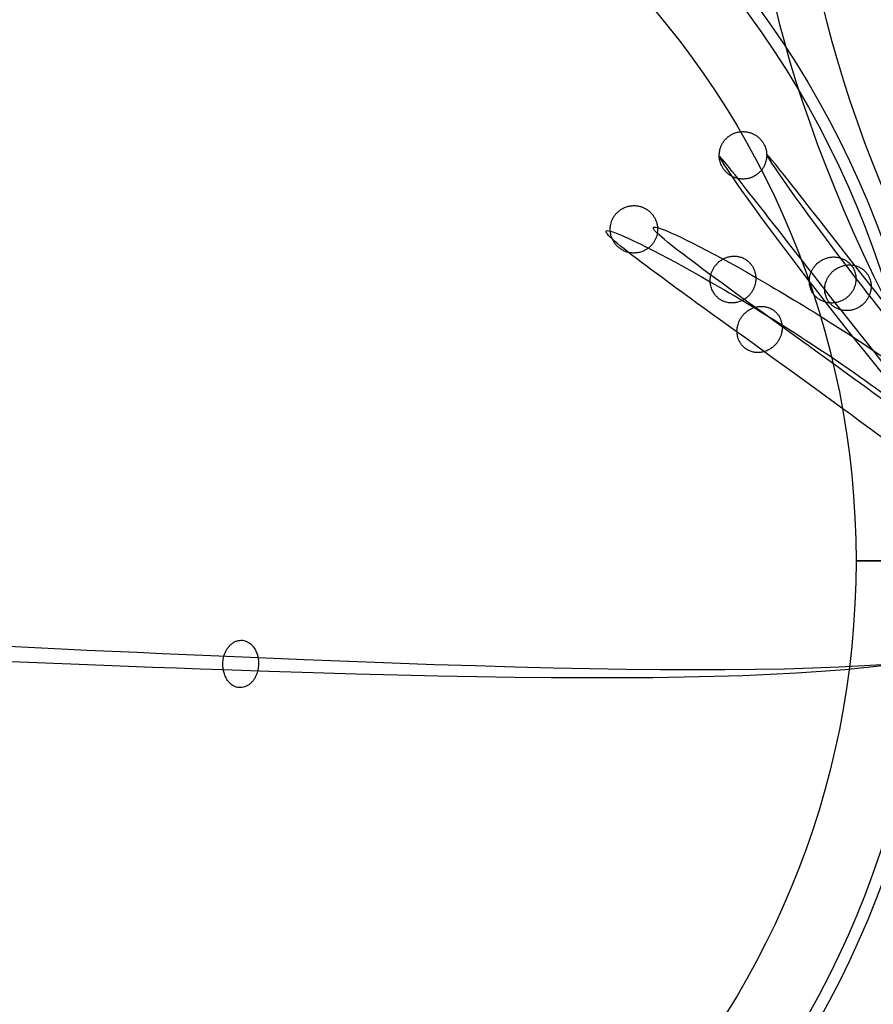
# Model space of a CAD drawing. Header units: millimetres. Extents: x -645 to 645, y -195 to 195.
# Tile 76 of 87: x 451 to 487, y -19 to 23. Entities that reach past the tile are written whole.
import ezdxf

# ---------------------------------------------------------------- set-up
doc = ezdxf.new("R2010")
doc.units = ezdxf.units.MM
doc.header["$MEASUREMENT"] = 0
doc.layers.add('Predefinito', color=7, linetype='Continuous', true_color=0x000000)

# ---------------------------------------------------------------- blocks, each defined once
blk = doc.blocks.new('062000094731')
at = {"layer": 'Predefinito'}
for centre, radius in [((450, 0, 2), 195), ((450, 0, 4), 193), ((450, 0), 193), ((450, 0, 4), 51), ((450, 0), 51), ((450, 0, 2), 51)]:
    blk.add_arc(centre, radius, 270, 90, dxfattribs=at)
blk = doc.blocks.new('155000384064')
at = {"layer": 'Predefinito'}
for centre, radius, start, end in [((0, 0, -3), 64, 0.89528, 179.10472), ((0, 0, -2), 64, 0.89528, 179.10472), ((0, 0, -2.5), 64, 0.89528, 179.10472), ((0, 0, -7), 60, 0.95497, 179.04503), ((0, 0, -7), 60, 90, 179.04503), ((0, 0, -2), 52, 51.6842, 178.8981), ((0, 0, -4.498), 52, 51.6842, 178.8981), ((0, 0, -3.249), 52, 51.6842, 178.8981), ((0, 0, -7), 39.5, 1.4507, 178.5493), ((0, 0, -4.498), 39.5, 1.4507, 178.5493), ((0, 0, -5.749), 39.5, 1.4507, 178.5493)]:
    blk.add_arc(centre, radius, start, end, dxfattribs=at)
blk = doc.blocks.new('155000385064')
at = {"layer": 'Predefinito'}
blk.add_line((0, 36, 3), (0, 36, -5), dxfattribs=at)
for centre, radius, start, end in [((0, 0, 3), 64, 0.89528, 179.10472), ((0, 0, 2), 64, 0.89528, 179.10472), ((0, 0, 2.5), 64, 0.89528, 179.10472), ((0, 0, 6), 61, 0.93932, 179.06068), ((0, 0, 6), 61, 0.93932, 179.06068), ((0, 0, 3), 54, 1.0611, 178.9389), ((0, 0, 2), 54, 1.0611, 178.9389), ((0, 0, 2.5), 54, 1.0611, 178.9389), ((0, 0, -2), 49, 1.1694, 178.8306), ((0, 0, 3), 49, 1.1694, 178.8306), ((0, 0, 0.5), 49, 1.1694, 178.8306), ((0, 0, -2), 39, 1.4693, 178.5307), ((0, 0, -8), 39, 1.4693, 178.5307), ((0, 0, 6), 39, 1.4693, 178.5307), ((0, 0, -5), 39, 1.4693, 178.5307), ((0, 0, -5), 36, 1.5918, 178.4082), ((0, 0, 3), 36, 1.5918, 178.4082), ((0, 0, -1), 36, 1.5918, 178.4082)]:
    blk.add_arc(centre, radius, start, end, dxfattribs=at)
at = {"layer": 'Predefinito', "extrusion": (1, 0, 0)}
for centre, start, end in [((39, -5), 180, 270), ((39, 3), 90, 180)]:
    blk.add_arc(centre, 3, start, end, dxfattribs=at)
blk = doc.blocks.new('Filo 3-oa4')
at = {"layer": 'Predefinito'}
for points in [[(488.9, 34.126, -595), (488.9, 34.126, -594.373), (488.83, 34.141, -593.342), (488.591, 34.173, -590.369), (488.42, 34.191, -588.449), (487.799, 34.21, -581.541), (487.241, 34.178, -575.407), (485.504, 33.635, -553.743), (484.264, 32.678, -534.954), (483.263, 25.462, -475.514), (486.375, 14.716, -432.341), (496.597, -1.198, -384.074), (501.083, -6.586, -370.607), (506.574, -12.633, -351.58), (508.198, -14.31, -345.433), (510.568, -16.649, -332.961), (511.313, -17.312, -326.635), (511.505, -17.272, -308.258), (509.568, -15.181, -295.538), (503.837, -8.901, -269.786), (500.04, -4.708, -256.755), (492.736, 3.875, -231.929), (489.237, 8.266, -220.164), (484.037, 14.884, -196.86), (482.336, 17.11, -185.323), (482.132, 17.153, -161.351), (483.571, 15.048, -148.896), (488.418, 8.751, -123.918), (491.825, 4.561, -111.397), (499.536, -3.778, -87.19), (503.861, -7.934, -75.5), (510.728, -14.133, -52.049), (513.271, -16.178, -40.282), (513.841, -16.09, -15.93), (511.984, -14.066, -3.442), (505.774, -8.156, 21.354), (501.42, -4.268, 33.665), (491.862, 3.388, 57.237), (486.654, 7.143, 68.444), (479.112, 12.587, 90.527), (476.779, 14.274, 101.385), (478.128, 13.915, 119.206), (479.715, 13.13, 125.964), (483.834, 10.764, 139.98), (486.365, 9.186, 147.236), (491.093, 5.772, 162.369), (493.291, 3.936, 170.246), (495.367, 1.397, 182.632), (495.855, 0.586, 186.856), (496.262, -0.894, 195.509), (496.181, -1.576, 199.938), (493.458, -4.916, 227.515), (481.779, -4.981, 253.196), (439.813, -3.215, 301.089), (409.516, -1.381, 323.306), (364.056, -0.144, 341.783), (357.974, -0.011, 344.042), (345.493, 0.234, 348.299), (339.096, 0.342, 350.3), (319.574, 0.625, 355.94), (306.118, 0.76, 359.219), (265.547, 1.038, 367.796), (238.228, 1.054, 371.835), (189.028, 0.933, 377.524), (167.147, 0.795, 379.175), (142.895, 0.612, 380.584), (136.24, 0.555, 380.876), (128.96, 0.492, 381.138), (126.984, 0.475, 381.196), (124.026, 0.451, 381.269), (123.049, 0.444, 381.283), (122.6, 0.444, 381.283)], [(486.9, 34.126, -595), (486.9, 34.126, -594.537), (486.836, 34.14, -593.488), (486.599, 34.172, -590.544), (486.428, 34.19, -588.627), (485.808, 34.209, -581.722), (485.248, 34.176, -575.579), (483.509, 33.632, -553.879), (482.266, 32.675, -535.051), (481.261, 25.436, -475.423), (484.37, 14.674, -432.17), (494.659, -1.344, -383.587), (499.168, -6.755, -370.056), (504.64, -12.781, -351.095), (506.248, -14.442, -344.998), (508.586, -16.751, -332.692), (509.316, -17.399, -326.485), (509.505, -17.359, -308.463), (507.597, -15.3, -295.864), (501.899, -9.056, -270.263), (498.113, -4.875, -257.263), (490.809, 3.707, -232.439), (487.299, 8.112, -220.643), (482.063, 14.774, -197.179), (480.339, 17.032, -185.507), (480.132, 17.075, -161.204), (481.589, 14.944, -148.632), (486.47, 8.604, -123.481), (489.894, 4.393, -110.9), (497.637, -3.981, -86.594), (501.96, -8.132, -74.907), (508.782, -14.291, -51.609), (511.28, -16.298, -40.004), (511.84, -16.212, -16.108), (510.014, -14.221, -3.775), (503.86, -8.363, 20.801), (499.533, -4.499, 33.041), (490.018, 3.123, 56.507), (484.799, 6.887, 67.73), (477.173, 12.391, 90.057), (474.764, 14.132, 101.18), (476.155, 13.762, 119.559), (477.778, 12.957, 126.438), (481.933, 10.572, 140.573), (484.465, 8.991, 147.832), (489.169, 5.595, 162.885), (491.34, 3.779, 170.678), (493.384, 1.279, 182.871), (493.863, 0.483, 187.02), (494.262, -0.968, 195.503), (494.181, -1.612, 199.839), (491.525, -5.063, 226.785), (480.076, -5.326, 252.144), (438.587, -3.88, 299.611), (408.556, -2.173, 321.715), (363.399, -1.038, 340.118), (357.348, -0.896, 342.36), (344.929, -0.652, 346.597), (338.56, -0.545, 348.589), (319.116, -0.263, 354.207), (305.704, -0.129, 357.475), (265.246, 0.148, 366.029), (237.981, 0.165, 370.06), (188.868, 0.044, 375.739), (167.021, -0.093, 377.387), (142.813, -0.276, 378.794), (136.17, -0.333, 379.086), (128.91, -0.396, 379.347), (126.94, -0.413, 379.405), (123.997, -0.437, 379.477), (123.019, -0.444, 379.491), (122.6, -0.444, 379.491)]]:
    blk.add_open_spline(points, degree=3, knots=[0, 0, 0, 0, 12.564735, 12.564735, 25.12947, 25.12947, 50.25894, 50.25894, 100.517879, 100.517879, 202.932417, 202.932417, 256.276433, 256.276433, 282.948441, 282.948441, 309.620448, 309.620448, 356.277866, 356.277866, 402.935283, 402.935283, 450.521416, 450.521416, 498.10755, 498.10755, 544.810747, 544.810747, 591.513945, 591.513945, 638.962619, 638.962619, 686.411293, 686.411293, 732.638643, 732.638643, 778.865994, 778.865994, 826.083379, 826.083379, 873.300765, 873.300765, 900.835867, 900.835867, 928.37097, 928.37097, 955.906073, 955.906073, 969.673624, 969.673624, 983.441176, 983.441176, 1053.285222, 1053.285222, 1123.129268, 1123.129268, 1133.507988, 1133.507988, 1143.886708, 1143.886708, 1164.644149, 1164.644149, 1206.159031, 1206.159031, 1247.673912, 1247.673912, 1268.431353, 1268.431353, 1278.810074, 1278.810074, 1289.188794, 1289.188794, 1289.188794, 1289.188794], dxfattribs=at)
for points in [[(480.234, 17.054, -173.242), (480.313, 15.055, -173.237), (482.311, 15.133, -173.221), (482.233, 17.132, -173.225), (482.155, 19.13, -173.229), (480.156, 19.052, -173.246), (480.234, 17.054, -173.242)], [(475.642, 13.899, 112.789), (475.788, 11.905, 112.738), (477.777, 12.053, 112.59), (477.631, 14.047, 112.642), (477.486, 16.041, 112.693), (475.497, 15.893, 112.84), (475.642, 13.899, 112.789)], [(479.855, 11.764, 133.505), (479.943, 9.799, 133.148), (481.862, 9.981, 132.614), (481.774, 11.947, 132.972), (481.687, 13.913, 133.329), (479.768, 13.73, 133.863), (479.855, 11.764, 133.505)], [(484.03, 11.774, -136.057), (484.065, 9.837, -136.552), (486.03, 9.962, -136.902), (485.995, 11.899, -136.407), (485.96, 13.837, -135.912), (483.995, 13.712, -135.562), (484.03, 11.774, -136.057)], [(484.681, 11.443, -208.911), (484.699, 9.52, -208.361), (486.654, 9.652, -207.962), (486.637, 11.575, -208.512), (486.619, 13.498, -209.062), (484.663, 13.366, -209.461), (484.681, 11.443, -208.911)], [(480.986, 9.639, 78.894), (481.06, 7.705, 79.396), (482.957, 7.93, 79.988), (482.883, 9.865, 79.486), (482.809, 11.8, 78.984), (480.913, 11.574, 78.392), (480.986, 9.639, 78.894)], [(459.332, -4.603, 275.878), (459.68, -6.538, 276.247), (461.144, -6.032, 277.512), (460.796, -4.098, 277.142), (460.448, -2.164, 276.773), (458.984, -2.669, 275.508), (459.332, -4.603, 275.878)]]:
    blk.add_rational_spline(points, [1, 0.333333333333, 0.333333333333, 1, 0.333333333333, 0.333333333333, 1], degree=3, knots=[0, 0, 0, 0, 6.102324, 6.102324, 6.102324, 12.204648, 12.204648, 12.204648, 12.204648], dxfattribs=at)
blk = doc.blocks.new('Assem1')
at = {"layer": 'Predefinito', "extrusion": (-5.55112e-17, 0, -1), "rotation": 180}
blk.add_blockref('062000094731', (0, 0, 600), dxfattribs=at)
at = {"layer": 'Predefinito', "extrusion": (-3.42477e-17, 5.12772e-17, -1), "rotation": 90}
blk.add_blockref('155000384064', (-450, 0, 602), dxfattribs=at)
at = {"layer": 'Predefinito', "extrusion": (-9.47324e-17, 3.92834e-17, -1), "rotation": 90.00000000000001}
blk.add_blockref('155000385064', (-450, 0, 601), dxfattribs=at)
at = {"layer": 'Predefinito'}
blk.add_blockref('Filo 3-oa4', (0, 0), dxfattribs=at)

msp = doc.modelspace()

# ---------------------------------------------------------------- block references
at = {"layer": 'Predefinito'}
msp.add_blockref('Assem1', (0, 0), dxfattribs=at)

doc.saveas('drawing.dxf')
